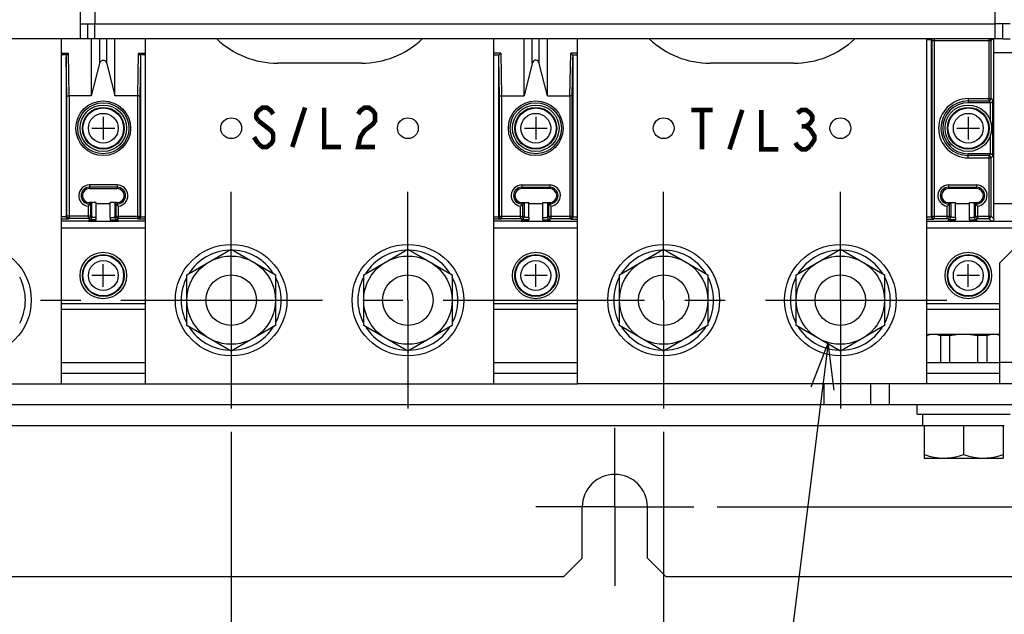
# Model space of a CAD drawing. Extents: x 29 to 422, y -226 to 287.
# Tile 13 of 63: x 167 to 210, y -165 to -139. Entities that reach past the tile are written whole.
import ezdxf

# ---------------------------------------------------------------- set-up
doc = ezdxf.new("R2010")
doc.units = 0
doc.header["$LTSCALE"] = 23.1
doc.linetypes.add('CENTER', pattern=[0.6, 0.375, -0.075, 0.075, -0.075])
doc.layers.get('0').update_dxf_attribs({"linetype": 'CONTINUOUS'})
for name, color, linetype in [('ALL_AXIS', 7, 'CONTINUOUS'), ('ALL_CURVE', 7, 'CONTINUOUS'), ('ALL_DIM', 7, 'CONTINUOUS'), ('ALL_FEATURES', 7, 'CONTINUOUS'), ('ALL_NOTE', 7, 'CONTINUOUS'), ('LAY0004', 7, 'CONTINUOUS'), ('LAY0006-1', 7, 'CONTINUOUS'), ('LAY0006-2', 7, 'CONTINUOUS')]:
    doc.layers.add(name, color=color, linetype=linetype)
doc.dimstyles.get("Standard").update_dxf_attribs({"dimtxt": 2.5, "dimasz": 2.5, "dimexe": 1.25, "dimexo": 0.625, "dimtad": 1, "dimcen": 2.5, "dimazin": 3, "dimtfac": 1, "dimtmove": 0, "dimatfit": 3})

# ---------------------------------------------------------------- blocks, each defined once
blk = doc.blocks.new('_OPEN')
at = {"color": 0, "linetype": 'BYBLOCK'}
for p, q in [((0, 0), (-1, 0.25)), ((-1, -0.25), (0, 0)), ((-1, 0), (0, 0))]:
    blk.add_line(p, q, dxfattribs=at)
blk = doc.blocks.new('*D29')
at = {"layer": 'ALL_DIM', "color": 2, "linetype": 'CONTINUOUS'}
for p, q in [((157.869, -157.145), (157.869, -172.309)), ((165.469, -157.145), (165.469, -172.309)), ((157.869, -171.309), (152.869, -171.309)), ((152.869, -171.309), (161.669, -171.309)), ((174.681, -171.309), (161.669, -171.309)), ((165.469, -171.309), (174.681, -171.309))]:
    blk.add_line(p, q, dxfattribs=at)
at = {"layer": 'ALL_DIM', "color": 2, "linetype": 'CONTINUOUS', "xscale": 2, "yscale": 2, "zscale": 2}
blk.add_blockref('_OPEN', (157.869, -171.309), dxfattribs=at)
at = {"layer": 'ALL_DIM', "color": 2, "linetype": 'CONTINUOUS', "xscale": 2, "yscale": 2, "zscale": 2, "rotation": 180}
blk.add_blockref('_OPEN', (165.469, -171.309), dxfattribs=at)
blk = doc.blocks.new('*D30')
at = {"layer": 'ALL_DIM', "color": 2, "linetype": 'CONTINUOUS'}
for p, q in [((157.869, -157.145), (157.869, -180.329)), ((176.469, -157.145), (176.469, -180.329)), ((157.869, -179.329), (167.169, -179.329)), ((176.469, -179.329), (167.169, -179.329))]:
    blk.add_line(p, q, dxfattribs=at)
at = {"layer": 'ALL_DIM', "color": 2, "linetype": 'CONTINUOUS', "xscale": 2, "yscale": 2, "zscale": 2, "rotation": 180}
blk.add_blockref('_OPEN', (157.869, -179.329), dxfattribs=at)
at = {"layer": 'ALL_DIM', "color": 2, "linetype": 'CONTINUOUS', "xscale": 2, "yscale": 2, "zscale": 2}
blk.add_blockref('_OPEN', (176.469, -179.329), dxfattribs=at)
blk = doc.blocks.new('*D31')
at = {"layer": 'ALL_DIM', "color": 2, "linetype": 'CONTINUOUS'}
for p, q in [((157.869, -157.145), (157.869, -201.619)), ((195.069, -157.145), (195.069, -201.619)), ((157.869, -200.619), (176.469, -200.619)), ((195.069, -200.619), (176.469, -200.619))]:
    blk.add_line(p, q, dxfattribs=at)
at = {"layer": 'ALL_DIM', "color": 2, "linetype": 'CONTINUOUS', "xscale": 2, "yscale": 2, "zscale": 2, "rotation": 180}
blk.add_blockref('_OPEN', (157.869, -200.619), dxfattribs=at)
at = {"layer": 'ALL_DIM', "color": 2, "linetype": 'CONTINUOUS', "xscale": 2, "yscale": 2, "zscale": 2}
blk.add_blockref('_OPEN', (195.069, -200.619), dxfattribs=at)
blk = doc.blocks.new('*D36')
at = {"layer": 'ALL_DIM', "color": 2, "linetype": 'CONTINUOUS'}
for p, q in [((104.969, -155.985), (104.969, -90.749)), ((187.329, -127.381), (187.329, -90.749)), ((104.969, -91.749), (146.149, -91.749)), ((187.329, -91.749), (146.149, -91.749))]:
    blk.add_line(p, q, dxfattribs=at)
at = {"layer": 'ALL_DIM', "color": 2, "linetype": 'CONTINUOUS', "xscale": 2, "yscale": 2, "zscale": 2, "rotation": 180}
blk.add_blockref('_OPEN', (104.969, -91.749), dxfattribs=at)
at = {"layer": 'ALL_DIM', "color": 2, "linetype": 'CONTINUOUS', "xscale": 2, "yscale": 2, "zscale": 2}
blk.add_blockref('_OPEN', (187.329, -91.749), dxfattribs=at)
blk = doc.blocks.new('*D37')
at = {"layer": 'ALL_DIM', "color": 2, "linetype": 'CONTINUOUS'}
for p, q in [((190.64, -130.692), (233.645, -130.692)), ((232.645, -130.692), (232.645, -145.538)), ((232.645, -160.385), (232.645, -145.538)), ((197.369, -160.385), (233.645, -160.385))]:
    blk.add_line(p, q, dxfattribs=at)
at = {"layer": 'ALL_DIM', "color": 2, "linetype": 'CONTINUOUS', "xscale": 2, "yscale": 2, "zscale": 2}
for p, rotation in [((232.645, -130.692), 90), ((232.645, -160.385), 270)]:
    blk.add_blockref('_OPEN', p, dxfattribs=dict(at, rotation=rotation))

msp = doc.modelspace()

# ---------------------------------------------------------------- linework, layer by layer
at = {"layer": 'ALL_AXIS', "color": 7, "linetype": 'CENTER'}
for p, q in [((176.469, -151.485), (176.469, -146.825)), ((184.069, -151.485), (184.069, -146.825)), ((195.069, -151.485), (195.069, -146.825)), ((202.669, -151.485), (202.669, -146.825)), ((157.869, -151.485), (207.245, -151.485)), ((176.469, -151.485), (176.469, -156.145)), ((184.069, -151.485), (184.069, -156.145)), ((195.069, -151.485), (195.069, -156.145)), ((202.669, -151.485), (202.669, -156.145)), ((192.969, -160.385), (192.969, -156.985)), ((192.969, -160.385), (189.569, -160.385)), ((192.969, -160.385), (196.369, -160.385)), ((192.969, -160.385), (192.969, -163.785))]:
    msp.add_line(p, q, dxfattribs=at)
at = {"layer": 'ALL_AXIS', "color": 7, "linetype": 'CONTINUOUS'}
for p, q in [((206.369, -153.002), (206.469, -152.945)), ((206.469, -152.945), (209.469, -152.945)), ((209.509, -152.968), (209.469, -152.945)), ((205.969, -156.385), (205.969, -155.985)), ((205.969, -156.385), (209.969, -156.385)), ((206.219, -156.885), (206.219, -156.385)), ((206.219, -156.885), (209.719, -156.885)), ((206.269, -156.885), (206.269, -158.285)), ((207.969, -156.885), (207.969, -158.133)), ((209.669, -156.885), (209.669, -158.285)), ((206.269, -158.285), (209.669, -158.285))]:
    msp.add_line(p, q, dxfattribs=at)
for points in [[(206.269, -158.133), (206.49, -158.199), (206.702, -158.246), (206.911, -158.275), (207.119, -158.285)], [(207.119, -158.285), (207.286, -158.278), (207.453, -158.26), (207.62, -158.229), (207.792, -158.187), (207.969, -158.133)], [(207.969, -158.133), (208.19, -158.199), (208.402, -158.246), (208.611, -158.275), (208.819, -158.285)], [(208.819, -158.285), (208.986, -158.278), (209.153, -158.26), (209.32, -158.229), (209.492, -158.187), (209.669, -158.133)]]:
    msp.add_lwpolyline(points, dxfattribs=at)
for centre, radius in [((170.969, -150.425), 1), ((189.569, -150.425), 1), ((208.169, -150.425), 1), ((170.969, -150.425), 0.9), ((189.569, -150.425), 0.9), ((208.169, -150.425), 0.9)]:
    msp.add_circle(centre, radius, dxfattribs=at)
at = {"layer": 'ALL_AXIS', "color": 9, "linetype": 'CONTINUOUS'}
for centre, radius in [((170.969, -150.425), 0.874), ((170.969, -150.425), 0.641), ((189.569, -150.425), 0.874), ((189.569, -150.425), 0.641), ((208.169, -150.425), 0.874), ((208.169, -150.425), 0.641)]:
    msp.add_circle(centre, radius, dxfattribs=at)
at = {"layer": 'ALL_AXIS', "color": 3, "linetype": 'CONTINUOUS'}
msp.add_arc((192.969, -160.385), 1.4, 0, 180, dxfattribs=at)
at = {"layer": 'ALL_CURVE', "color": 40, "linetype": 'CONTINUOUS'}
for p, q in [((170.969, -150.915), (170.969, -149.935)), ((189.569, -150.915), (189.569, -149.935)), ((208.169, -150.915), (208.169, -149.935)), ((171.459, -150.425), (170.479, -150.425)), ((190.059, -150.425), (189.079, -150.425)), ((208.659, -150.425), (207.679, -150.425))]:
    msp.add_line(p, q, dxfattribs=at)
at = {"layer": 'ALL_FEATURES', "color": 7, "linetype": 'CONTINUOUS'}
for p, q in [((210.309, -149.085), (209.509, -149.885)), ((209.509, -149.885), (209.509, -155.085)), ((207.368, -153.012), (206.971, -153.012)), ((206.971, -153.012), (206.971, -154.165)), ((207.368, -153.012), (207.368, -154.165)), ((208.967, -153.012), (208.57, -153.012)), ((208.57, -153.012), (208.57, -154.165)), ((208.967, -153.012), (208.967, -154.165)), ((169.169, -155.085), (172.769, -155.085)), ((187.769, -155.085), (191.369, -155.085)), ((203.969, -155.085), (203.969, -155.985)), ((204.769, -155.085), (204.769, -155.985)), ((214.589, -155.085), (206.369, -155.085))]:
    msp.add_line(p, q, dxfattribs=at)
at = {"layer": 'ALL_FEATURES', "color": 3, "linetype": 'CONTINUOUS'}
for p, q in [((172.769, -151.885), (169.169, -151.885)), ((191.369, -151.885), (187.769, -151.885)), ((209.509, -151.885), (206.369, -151.885)), ((206.369, -154.165), (209.509, -154.165)), ((169.169, -154.625), (172.769, -154.625)), ((187.769, -154.625), (191.369, -154.625)), ((206.369, -154.625), (209.509, -154.625)), ((215.969, -155.985), (166.369, -155.985)), ((191.569, -162.585), (191.569, -160.385)), ((194.369, -162.585), (194.369, -160.385)), ((190.769, -163.385), (191.569, -162.585)), ((194.369, -162.585), (195.169, -163.385)), ((151.169, -163.385), (190.769, -163.385)), ((195.169, -163.385), (215.169, -163.385))]:
    msp.add_line(p, q, dxfattribs=at)
at = {"layer": 'ALL_FEATURES', "color": 9, "linetype": 'CONTINUOUS'}
for p, q in [((169.169, -154.165), (172.769, -154.165)), ((187.769, -154.165), (191.369, -154.165)), ((214.589, -154.165), (209.509, -154.165)), ((201.969, -155.985), (201.969, -155.085)), ((166.369, -156.885), (206.219, -156.885))]:
    msp.add_line(p, q, dxfattribs=at)
at = {"layer": 'ALL_FEATURES', "color": 7, "linetype": 'CONTINUOUS'}
for points in [[(206.369, -153.012), (206.471, -152.975), (206.571, -152.952), (206.67, -152.945)], [(206.67, -152.945), (206.769, -152.952), (206.869, -152.975), (206.971, -153.012)], [(207.368, -153.012), (207.57, -152.975), (207.77, -152.952), (207.969, -152.945)], [(207.969, -152.945), (208.168, -152.952), (208.368, -152.975), (208.57, -153.012)], [(208.967, -153.012), (209.069, -152.975), (209.169, -152.952), (209.268, -152.945)], [(209.268, -152.945), (209.367, -152.952), (209.467, -152.975), (209.509, -152.99)]]:
    msp.add_lwpolyline(points, dxfattribs=at)
at = {"layer": 'ALL_NOTE', "color": 2, "linetype": 'CONTINUOUS'}
msp.add_line((202.148, -153.312), (198.331, -183.964), dxfattribs=at)
at = {"layer": 'ALL_NOTE', "color": 2, "linetype": 'CONTINUOUS', "const_width": 0.2}
for points in [[(178.275, -143.476), (178.184, -143.335), (178.001, -143.193), (177.819, -143.193), (177.636, -143.335), (177.544, -143.476), (177.544, -143.618), (177.636, -143.76)], [(179.098, -144.893), (179.646, -143.193)], [(180.468, -143.193), (180.468, -144.893), (181.199, -144.893)], [(181.93, -143.476), (182.022, -143.335), (182.205, -143.193), (182.387, -143.193), (182.57, -143.335), (182.661, -143.476), (182.661, -143.76), (182.57, -143.901), (182.387, -144.043), (182.205, -144.185), (182.022, -144.468), (181.93, -144.893), (182.661, -144.893)], [(196.256, -143.294), (197.17, -143.294)], [(196.713, -143.294), (196.713, -144.994)], [(197.901, -144.994), (198.449, -143.294)], [(199.271, -143.294), (199.271, -144.994), (200.002, -144.994)], [(200.825, -143.435), (201.007, -143.294), (201.19, -143.294), (201.373, -143.435), (201.464, -143.577), (201.464, -143.719), (201.373, -143.86), (201.19, -144.002), (201.373, -144.144), (201.464, -144.285), (201.556, -144.427), (201.556, -144.569), (201.373, -144.852)], [(177.636, -143.76), (178.184, -144.185), (178.275, -144.326), (178.275, -144.61), (178.184, -144.751), (178.001, -144.893), (177.819, -144.893), (177.636, -144.751)], [(201.007, -144.002), (201.19, -144.002)], [(177.636, -144.751), (177.453, -144.468)], [(201.373, -144.852), (201.19, -144.994), (201.007, -144.994), (200.825, -144.852), (200.733, -144.71)]]:
    msp.add_lwpolyline(points, dxfattribs=at)
at = {"layer": 'ALL_NOTE', "color": 2, "linetype": 'CONTINUOUS'}
msp.add_lwpolyline([(202.397, -155.358), (202.148, -153.312), (201.404, -155.235)], dxfattribs=at)
at = {"layer": 'LAY0004', "color": 9, "linetype": 'CONTINUOUS'}
for p, q in [((209.329, -139.592), (209.329, -118.148)), ((170.609, -120.383), (170.609, -139.592)), ((170.609, -139.592), (209.329, -139.592))]:
    msp.add_line(p, q, dxfattribs=at)
at = {"layer": 'LAY0004', "color": 3, "linetype": 'CONTINUOUS'}
for p, q in [((169.969, -120.295), (169.969, -140.232)), ((169.969, -139.592), (170.609, -139.592)), ((170.609, -140.232), (170.609, -139.592)), ((209.969, -139.592), (209.329, -139.592)), ((209.329, -140.232), (209.329, -139.592)), ((209.329, -140.232), (170.609, -140.232))]:
    msp.add_line(p, q, dxfattribs=at)
at = {"layer": 'LAY0004', "color": 7, "linetype": 'CONTINUOUS'}
for p, q in [((170.289, -139.592), (170.289, -140.232)), ((209.649, -140.232), (209.649, -139.592)), ((170.289, -140.232), (169.969, -140.232)), ((209.649, -140.232), (209.969, -140.232))]:
    msp.add_line(p, q, dxfattribs=at)
at = {"layer": 'LAY0006-1', "color": 3, "linetype": 'CONTINUOUS'}
for p, q in [((152.029, -140.225), (169.969, -140.225)), ((170.289, -140.225), (170.609, -140.225)), ((209.329, -140.225), (209.649, -140.225))]:
    msp.add_line(p, q, dxfattribs=at)
at = {"layer": 'LAY0006-2', "color": 3, "linetype": 'CONTINUOUS'}
for p, q in [((169.169, -155.085), (169.169, -140.225)), ((172.769, -140.232), (172.769, -155.085)), ((187.769, -155.085), (187.769, -140.232)), ((170.32, -148.085), (171.618, -148.085)), ((188.92, -148.085), (190.218, -148.085)), ((207.27, -148.085), (208.568, -148.085)), ((209.169, -148.085), (213.969, -148.085)), ((169.169, -151.625), (172.769, -151.625)), ((187.769, -151.625), (191.369, -151.625)), ((206.369, -151.625), (209.509, -151.625)), ((154.169, -155.085), (169.169, -155.085)), ((172.769, -155.085), (187.769, -155.085))]:
    msp.add_line(p, q, dxfattribs=at)
at = {"layer": 'LAY0006-2', "color": 7, "linetype": 'CONTINUOUS'}
for p, q in [((170.469, -142.685), (170.469, -140.225)), ((171.469, -142.685), (171.469, -140.232)), ((189.069, -142.685), (189.069, -140.232)), ((190.069, -142.685), (190.069, -140.232)), ((191.369, -155.085), (191.369, -140.232)), ((206.369, -140.232), (206.369, -155.085)), ((206.569, -140.274), (206.569, -147.896)), ((209.269, -147.985), (209.269, -140.232)), ((169.369, -141.024), (169.369, -147.896)), ((170.469, -142.685), (170.818, -141.301)), ((171.12, -141.301), (171.469, -142.685)), ((172.569, -141.024), (172.569, -147.896)), ((182.069, -141.285), (178.469, -141.285)), ((187.969, -141.024), (187.969, -147.896)), ((189.418, -141.301), (189.069, -142.685)), ((190.069, -142.685), (189.72, -141.301)), ((191.169, -141.024), (191.169, -147.896)), ((200.669, -141.285), (197.069, -141.285)), ((170.469, -142.685), (169.499, -142.685)), ((172.439, -142.685), (171.469, -142.685)), ((188.099, -142.685), (189.069, -142.685)), ((190.069, -142.685), (191.039, -142.685)), ((209.125, -142.985), (208.169, -142.985)), ((209.125, -145.185), (208.169, -145.185)), ((170.369, -146.685), (171.569, -146.685)), ((190.169, -146.685), (188.969, -146.685)), ((208.519, -146.685), (207.319, -146.685)), ((170.669, -147.285), (170.369, -147.285)), ((170.369, -147.392), (170.469, -147.292)), ((170.469, -147.292), (170.469, -147.915)), ((170.669, -147.923), (170.669, -147.285)), ((171.569, -147.285), (171.269, -147.285)), ((171.269, -147.923), (171.269, -147.285)), ((171.469, -147.292), (171.569, -147.392)), ((171.469, -147.292), (171.469, -147.915)), ((188.969, -147.285), (189.269, -147.285)), ((188.969, -147.392), (189.069, -147.292)), ((189.069, -147.292), (189.069, -147.915)), ((189.269, -147.923), (189.269, -147.285)), ((189.869, -147.285), (190.169, -147.285)), ((189.869, -147.923), (189.869, -147.285)), ((190.069, -147.292), (190.169, -147.392)), ((190.069, -147.292), (190.069, -147.915)), ((207.319, -147.285), (207.619, -147.285)), ((207.319, -147.392), (207.419, -147.292)), ((207.419, -147.292), (207.419, -147.915)), ((207.619, -147.923), (207.619, -147.285)), ((208.219, -147.285), (208.519, -147.285)), ((208.219, -147.923), (208.219, -147.285)), ((208.419, -147.292), (208.519, -147.392)), ((208.419, -147.292), (208.419, -147.915)), ((170.32, -148.085), (169.169, -148.085)), ((170.32, -148.085), (170.369, -148.036)), ((170.369, -148.036), (170.655, -148.036)), ((170.655, -148.036), (170.667, -148.024)), ((171.271, -148.024), (171.283, -148.036)), ((171.283, -148.036), (171.569, -148.036)), ((171.618, -148.085), (171.569, -148.036)), ((172.769, -148.085), (171.618, -148.085)), ((188.92, -148.085), (187.769, -148.085)), ((188.92, -148.085), (188.969, -148.036)), ((189.255, -148.036), (188.969, -148.036)), ((189.267, -148.024), (189.255, -148.036)), ((189.883, -148.036), (189.871, -148.024)), ((190.169, -148.036), (189.883, -148.036)), ((190.218, -148.085), (190.169, -148.036)), ((190.218, -148.085), (191.369, -148.085)), ((206.369, -148.085), (207.27, -148.085)), ((207.27, -148.085), (207.319, -148.036)), ((207.605, -148.036), (207.319, -148.036)), ((207.617, -148.024), (207.605, -148.036)), ((208.233, -148.036), (208.221, -148.024)), ((208.519, -148.036), (208.233, -148.036)), ((208.568, -148.085), (208.519, -148.036)), ((208.568, -148.085), (209.169, -148.085)), ((174.569, -150.388), (176.469, -149.291)), ((176.469, -149.291), (178.369, -150.388)), ((182.169, -150.388), (184.069, -149.291)), ((184.069, -149.291), (185.969, -150.388)), ((193.169, -150.388), (195.069, -149.291)), ((195.069, -149.291), (196.969, -150.388)), ((200.769, -150.388), (202.669, -149.291)), ((202.669, -149.291), (204.569, -150.388)), ((174.569, -152.582), (174.569, -150.388)), ((178.369, -150.388), (178.369, -152.582)), ((182.169, -152.582), (182.169, -150.388)), ((185.969, -150.388), (185.969, -152.582)), ((193.169, -152.582), (193.169, -150.388)), ((196.969, -150.388), (196.969, -152.582)), ((200.769, -152.582), (200.769, -150.388)), ((204.569, -150.388), (204.569, -152.582)), ((176.469, -153.679), (174.569, -152.582)), ((178.369, -152.582), (176.469, -153.679)), ((184.069, -153.679), (182.169, -152.582)), ((185.969, -152.582), (184.069, -153.679)), ((195.069, -153.679), (193.169, -152.582)), ((196.969, -152.582), (195.069, -153.679)), ((202.669, -153.679), (200.769, -152.582)), ((204.569, -152.582), (202.669, -153.679)), ((206.369, -155.085), (191.369, -155.085))]:
    msp.add_line(p, q, dxfattribs=at)
at = {"layer": 'LAY0006-2', "color": 9, "linetype": 'CONTINUOUS'}
for p, q in [((170.818, -141.301), (170.818, -140.232)), ((171.12, -141.301), (171.12, -140.232)), ((189.418, -141.301), (189.418, -140.232)), ((189.72, -141.301), (189.72, -140.232)), ((206.569, -140.274), (206.369, -140.274)), ((206.569, -140.275), (206.599, -140.305)), ((206.599, -140.305), (209.148, -140.305)), ((206.599, -140.305), (206.599, -147.864)), ((206.699, -140.232), (206.699, -147.964)), ((209.049, -140.232), (209.049, -142.91)), ((209.148, -140.305), (209.221, -140.232)), ((209.148, -142.81), (209.148, -140.305)), ((169.169, -140.855), (169.467, -140.855)), ((169.397, -140.926), (169.169, -140.926)), ((169.499, -142.685), (169.467, -140.855)), ((172.471, -140.855), (172.439, -142.685)), ((172.471, -140.855), (172.769, -140.855)), ((172.769, -140.926), (172.541, -140.926)), ((188.067, -140.855), (187.769, -140.855)), ((187.769, -140.926), (187.997, -140.926)), ((188.067, -140.855), (188.099, -142.685)), ((191.039, -142.685), (191.071, -140.855)), ((191.369, -140.855), (191.071, -140.855)), ((191.141, -140.926), (191.369, -140.926)), ((213.969, -140.845), (209.269, -140.845)), ((169.399, -142.726), (169.369, -141.024)), ((172.569, -141.024), (172.539, -142.726)), ((187.969, -141.024), (187.999, -142.726)), ((191.139, -142.726), (191.169, -141.024)), ((169.499, -142.685), (169.499, -147.964)), ((172.439, -142.685), (172.439, -147.964)), ((188.099, -142.685), (188.099, -147.964)), ((191.039, -142.685), (191.039, -147.964)), ((169.399, -147.864), (169.399, -142.726)), ((172.539, -142.726), (172.539, -147.864)), ((187.999, -142.726), (187.999, -147.864)), ((191.139, -147.864), (191.139, -142.726)), ((208.169, -142.81), (209.148, -142.81)), ((208.169, -142.81), (208.169, -142.985)), ((208.169, -142.91), (209.049, -142.91)), ((209.049, -142.91), (209.124, -142.985)), ((209.125, -143.809), (209.125, -142.985)), ((209.148, -142.81), (209.225, -142.886)), ((209.225, -145.283), (209.225, -142.886)), ((209.125, -145.185), (209.125, -144.36)), ((208.169, -145.36), (208.169, -145.185)), ((209.124, -145.185), (209.049, -145.26)), ((209.049, -145.26), (208.169, -145.26)), ((208.169, -145.36), (209.148, -145.36)), ((209.049, -145.26), (209.049, -147.964)), ((209.225, -145.283), (209.148, -145.36)), ((209.148, -147.864), (209.148, -145.36)), ((171.569, -146.527), (170.369, -146.527)), ((170.369, -146.527), (170.369, -146.685)), ((171.569, -146.627), (170.369, -146.627)), ((171.569, -146.527), (171.569, -146.685)), ((188.969, -146.527), (190.169, -146.527)), ((188.969, -146.527), (188.969, -146.685)), ((188.969, -146.627), (190.169, -146.627)), ((190.169, -146.527), (190.169, -146.685)), ((207.319, -146.527), (208.519, -146.527)), ((207.319, -146.527), (207.319, -146.685)), ((207.319, -146.627), (208.519, -146.627)), ((208.519, -146.527), (208.519, -146.685)), ((170.369, -147.285), (170.369, -147.392)), ((170.369, -147.342), (170.418, -147.342)), ((170.418, -147.342), (170.418, -147.864)), ((170.669, -147.325), (171.269, -147.325)), ((171.52, -147.342), (171.569, -147.342)), ((171.52, -147.864), (171.52, -147.342)), ((171.569, -147.285), (171.569, -147.392)), ((188.969, -147.285), (188.969, -147.392)), ((189.018, -147.342), (188.969, -147.342)), ((189.018, -147.864), (189.018, -147.342)), ((189.269, -147.325), (189.869, -147.325)), ((190.169, -147.342), (190.12, -147.342)), ((190.12, -147.342), (190.12, -147.864)), ((190.169, -147.285), (190.169, -147.392)), ((207.319, -147.285), (207.319, -147.392)), ((207.368, -147.342), (207.319, -147.342)), ((207.368, -147.864), (207.368, -147.342)), ((207.619, -147.325), (208.219, -147.325)), ((208.519, -147.342), (208.47, -147.342)), ((208.47, -147.342), (208.47, -147.864)), ((208.519, -147.285), (208.519, -147.392)), ((209.269, -147.325), (213.969, -147.325)), ((170.318, -147.439), (170.318, -147.964)), ((171.62, -147.964), (171.62, -147.439)), ((188.918, -147.964), (188.918, -147.439)), ((190.22, -147.439), (190.22, -147.964)), ((207.268, -147.964), (207.268, -147.439)), ((208.57, -147.439), (208.57, -147.964)), ((169.369, -147.896), (169.169, -147.896)), ((169.467, -147.996), (169.169, -147.996)), ((169.369, -147.894), (169.399, -147.864)), ((170.418, -147.864), (169.399, -147.864)), ((169.467, -147.996), (169.499, -147.964)), ((170.318, -147.964), (169.499, -147.964)), ((170.369, -148.015), (170.318, -147.964)), ((170.469, -147.915), (170.418, -147.864)), ((171.469, -147.915), (171.52, -147.864)), ((171.52, -147.864), (172.539, -147.864)), ((171.569, -148.015), (171.62, -147.964)), ((172.439, -147.964), (171.62, -147.964)), ((172.439, -147.964), (172.471, -147.996)), ((172.769, -147.996), (172.471, -147.996)), ((172.539, -147.864), (172.569, -147.894)), ((172.569, -147.896), (172.769, -147.896)), ((187.769, -147.896), (187.969, -147.896)), ((188.067, -147.996), (187.769, -147.996)), ((187.999, -147.864), (187.969, -147.894)), ((187.999, -147.864), (189.018, -147.864)), ((188.099, -147.964), (188.067, -147.996)), ((188.099, -147.964), (188.918, -147.964)), ((188.969, -148.015), (188.918, -147.964)), ((189.069, -147.915), (189.018, -147.864)), ((190.069, -147.915), (190.12, -147.864)), ((190.12, -147.864), (191.139, -147.864)), ((190.169, -148.015), (190.22, -147.964)), ((190.22, -147.964), (191.039, -147.964)), ((191.071, -147.996), (191.039, -147.964)), ((191.071, -147.996), (191.369, -147.996)), ((191.169, -147.894), (191.139, -147.864)), ((191.169, -147.896), (191.369, -147.896)), ((206.369, -147.896), (206.569, -147.896)), ((206.369, -147.996), (206.667, -147.996)), ((206.599, -147.864), (206.569, -147.894)), ((206.599, -147.864), (207.368, -147.864)), ((206.699, -147.964), (206.667, -147.996)), ((206.699, -147.964), (207.268, -147.964)), ((207.319, -148.015), (207.268, -147.964)), ((207.419, -147.915), (207.368, -147.864)), ((208.419, -147.915), (208.47, -147.864)), ((208.47, -147.864), (209.148, -147.864)), ((208.519, -148.015), (208.57, -147.964)), ((208.57, -147.964), (209.049, -147.964)), ((209.169, -148.085), (209.049, -147.964)), ((209.269, -147.985), (209.148, -147.864)), ((172.769, -148.385), (169.169, -148.385)), ((191.369, -148.385), (187.769, -148.385)), ((213.969, -148.385), (206.369, -148.385))]:
    msp.add_line(p, q, dxfattribs=at)
at = {"layer": 'LAY0006-2', "color": 40, "linetype": 'CONTINUOUS'}
for p, q in [((170.969, -143.595), (170.969, -144.575)), ((189.569, -143.595), (189.569, -144.575)), ((208.169, -143.595), (208.169, -144.575)), ((170.479, -144.085), (171.459, -144.085)), ((189.079, -144.085), (190.059, -144.085)), ((207.679, -144.085), (208.659, -144.085))]:
    msp.add_line(p, q, dxfattribs=at)
at = {"layer": 'LAY0006-2', "color": 7, "linetype": 'CONTINUOUS'}
for points in [[(206.579, -140.232), (206.572, -140.25), (206.569, -140.274)], [(169.397, -140.926), (169.382, -140.954), (169.373, -140.987), (169.369, -141.024)], [(169.397, -140.926), (169.419, -140.899), (169.443, -140.875), (169.467, -140.855)], [(172.471, -140.855), (172.495, -140.875), (172.519, -140.899), (172.541, -140.926)], [(172.541, -140.926), (172.555, -140.954), (172.565, -140.987), (172.569, -141.024)], [(187.969, -141.024), (187.973, -140.987), (187.982, -140.954), (187.997, -140.926)], [(188.067, -140.855), (188.043, -140.875), (188.019, -140.899), (187.997, -140.926)], [(191.141, -140.926), (191.119, -140.899), (191.095, -140.875), (191.071, -140.855)], [(191.141, -140.926), (191.155, -140.954), (191.165, -140.987), (191.169, -141.024)], [(170.818, -141.301), (170.841, -141.243), (170.872, -141.197), (170.91, -141.167), (170.949, -141.153), (170.989, -141.153), (171.029, -141.168), (171.066, -141.198), (171.098, -141.243), (171.12, -141.301)], [(189.72, -141.301), (189.697, -141.243), (189.666, -141.197), (189.628, -141.167), (189.589, -141.153), (189.549, -141.153), (189.509, -141.168), (189.472, -141.198), (189.44, -141.243), (189.418, -141.301)], [(169.399, -142.726), (169.404, -142.714), (169.417, -142.703), (169.439, -142.693), (169.467, -142.687), (169.499, -142.685)], [(172.539, -142.726), (172.534, -142.714), (172.521, -142.703), (172.499, -142.693), (172.471, -142.687), (172.439, -142.685)], [(187.999, -142.726), (188.004, -142.714), (188.017, -142.703), (188.039, -142.693), (188.067, -142.687), (188.099, -142.685)], [(191.139, -142.726), (191.134, -142.714), (191.121, -142.703), (191.099, -142.693), (191.071, -142.687), (191.039, -142.685)], [(209.124, -142.985), (209.156, -142.979), (209.182, -142.967), (209.201, -142.949), (209.215, -142.929), (209.223, -142.908), (209.225, -142.886)], [(209.125, -145.185), (209.152, -145.189), (209.175, -145.199), (209.194, -145.212), (209.208, -145.228), (209.217, -145.246), (209.223, -145.264), (209.225, -145.283)], [(170.669, -147.285), (170.625, -147.285), (170.585, -147.286), (170.551, -147.287), (170.522, -147.288), (170.499, -147.289), (170.482, -147.29), (170.472, -147.291), (170.469, -147.292)], [(171.469, -147.292), (171.466, -147.291), (171.456, -147.29), (171.439, -147.289), (171.416, -147.288), (171.387, -147.287), (171.353, -147.286), (171.313, -147.285), (171.269, -147.285)], [(189.069, -147.292), (189.072, -147.291), (189.082, -147.29), (189.099, -147.289), (189.122, -147.288), (189.151, -147.287), (189.185, -147.286), (189.225, -147.285), (189.269, -147.285)], [(189.869, -147.285), (189.913, -147.285), (189.953, -147.286), (189.987, -147.287), (190.016, -147.288), (190.039, -147.289), (190.056, -147.29), (190.066, -147.291), (190.069, -147.292)], [(207.419, -147.292), (207.422, -147.291), (207.432, -147.29), (207.449, -147.289), (207.472, -147.288), (207.501, -147.287), (207.535, -147.286), (207.575, -147.285), (207.619, -147.285)], [(208.219, -147.285), (208.263, -147.285), (208.303, -147.286), (208.337, -147.287), (208.366, -147.288), (208.389, -147.289), (208.406, -147.29), (208.416, -147.291), (208.419, -147.292)], [(170.369, -147.392), (170.353, -147.407), (170.336, -147.423), (170.318, -147.439)], [(171.569, -147.392), (171.585, -147.407), (171.602, -147.423), (171.62, -147.439)], [(188.969, -147.392), (188.953, -147.407), (188.936, -147.423), (188.918, -147.439)], [(190.169, -147.392), (190.185, -147.407), (190.202, -147.423), (190.22, -147.439)], [(207.319, -147.392), (207.303, -147.407), (207.286, -147.423), (207.268, -147.439)], [(208.519, -147.392), (208.535, -147.407), (208.552, -147.423), (208.57, -147.439)], [(169.467, -147.996), (169.44, -147.991), (169.415, -147.98), (169.396, -147.963), (169.381, -147.942), (169.372, -147.919), (169.369, -147.896)], [(170.667, -148.024), (170.668, -148.018), (170.668, -148.002), (170.669, -147.979), (170.669, -147.952), (170.669, -147.923)], [(171.269, -147.923), (171.269, -147.952), (171.269, -147.979), (171.27, -148.002), (171.27, -148.018), (171.271, -148.024)], [(172.569, -147.896), (172.566, -147.919), (172.557, -147.942), (172.542, -147.963), (172.522, -147.98), (172.498, -147.991), (172.471, -147.996)], [(187.969, -147.896), (187.972, -147.919), (187.981, -147.942), (187.996, -147.963), (188.015, -147.98), (188.04, -147.991), (188.067, -147.996)], [(189.269, -147.923), (189.269, -147.952), (189.269, -147.979), (189.268, -148.002), (189.268, -148.018), (189.267, -148.024)], [(189.871, -148.024), (189.87, -148.018), (189.87, -148.002), (189.869, -147.979), (189.869, -147.952), (189.869, -147.923)], [(191.071, -147.996), (191.098, -147.991), (191.122, -147.98), (191.142, -147.963), (191.157, -147.942), (191.166, -147.919), (191.169, -147.896)], [(206.569, -147.896), (206.572, -147.919), (206.581, -147.942), (206.596, -147.963), (206.615, -147.98), (206.64, -147.991), (206.667, -147.996)], [(207.619, -147.923), (207.619, -147.952), (207.619, -147.979), (207.618, -148.002), (207.618, -148.018), (207.617, -148.024)], [(208.221, -148.024), (208.22, -148.018), (208.22, -148.002), (208.219, -147.979), (208.219, -147.952), (208.219, -147.923)], [(209.269, -147.985), (209.264, -148.016), (209.25, -148.043), (209.228, -148.066), (209.2, -148.08), (209.169, -148.085)]]:
    msp.add_lwpolyline(points, dxfattribs=at)
at = {"layer": 'LAY0006-2', "color": 9, "linetype": 'CONTINUOUS'}
for points in [[(206.632, -140.232), (206.618, -140.246), (206.604, -140.274), (206.599, -140.305)], [(209.148, -140.305), (209.144, -140.274), (209.129, -140.246), (209.115, -140.232)], [(209.049, -142.91), (209.079, -142.905), (209.107, -142.89), (209.129, -142.868), (209.144, -142.84), (209.148, -142.81)], [(209.148, -145.36), (209.144, -145.329), (209.129, -145.301), (209.107, -145.278), (209.079, -145.264), (209.049, -145.26)], [(169.499, -147.964), (169.468, -147.959), (169.44, -147.945), (169.418, -147.923), (169.404, -147.895), (169.399, -147.864)], [(170.418, -147.864), (170.413, -147.895), (170.399, -147.923), (170.377, -147.945), (170.349, -147.959), (170.318, -147.964)], [(170.469, -147.915), (170.461, -147.953), (170.44, -147.986), (170.407, -148.007), (170.369, -148.015)], [(170.667, -148.024), (170.622, -148.023), (170.581, -148.023), (170.543, -148.022), (170.508, -148.021), (170.477, -148.021), (170.45, -148.02), (170.426, -148.019), (170.406, -148.018), (170.39, -148.018), (170.379, -148.017), (170.372, -148.016), (170.369, -148.015)], [(170.669, -147.923), (170.636, -147.923), (170.606, -147.922), (170.579, -147.921), (170.554, -147.921), (170.533, -147.92), (170.514, -147.919), (170.498, -147.918), (170.486, -147.917), (170.477, -147.917), (170.471, -147.916), (170.469, -147.915)], [(171.269, -147.923), (171.301, -147.923), (171.331, -147.922), (171.358, -147.921), (171.384, -147.921), (171.406, -147.92), (171.425, -147.919), (171.441, -147.918), (171.453, -147.917), (171.462, -147.917), (171.467, -147.916), (171.469, -147.915)], [(171.271, -148.024), (171.313, -148.023), (171.353, -148.023), (171.391, -148.022), (171.427, -148.022), (171.459, -148.021), (171.488, -148.02), (171.513, -148.019), (171.533, -148.018), (171.549, -148.017), (171.56, -148.017), (171.567, -148.016), (171.569, -148.015)], [(171.569, -148.015), (171.531, -148.007), (171.498, -147.986), (171.477, -147.953), (171.469, -147.915)], [(171.62, -147.964), (171.589, -147.959), (171.561, -147.945), (171.539, -147.923), (171.525, -147.895), (171.52, -147.864)], [(172.539, -147.864), (172.534, -147.895), (172.52, -147.923), (172.498, -147.945), (172.47, -147.959), (172.439, -147.964)], [(187.999, -147.864), (188.004, -147.895), (188.018, -147.923), (188.04, -147.945), (188.068, -147.959), (188.099, -147.964)], [(188.918, -147.964), (188.949, -147.959), (188.977, -147.945), (188.999, -147.923), (189.013, -147.895), (189.018, -147.864)], [(188.969, -148.015), (189.007, -148.007), (189.04, -147.986), (189.061, -147.953), (189.069, -147.915)], [(189.267, -148.024), (189.225, -148.023), (189.185, -148.023), (189.147, -148.022), (189.111, -148.022), (189.079, -148.021), (189.05, -148.02), (189.025, -148.019), (189.005, -148.018), (188.989, -148.017), (188.978, -148.017), (188.971, -148.016), (188.969, -148.015)], [(189.269, -147.923), (189.237, -147.923), (189.207, -147.922), (189.179, -147.921), (189.154, -147.921), (189.132, -147.92), (189.113, -147.919), (189.097, -147.918), (189.085, -147.917), (189.076, -147.917), (189.071, -147.916), (189.069, -147.915)], [(189.869, -147.923), (189.901, -147.923), (189.932, -147.922), (189.959, -147.921), (189.984, -147.921), (190.005, -147.92), (190.024, -147.919), (190.04, -147.918), (190.052, -147.917), (190.061, -147.917), (190.067, -147.916), (190.069, -147.915)], [(189.871, -148.024), (189.916, -148.023), (189.957, -148.023), (189.995, -148.022), (190.03, -148.021), (190.061, -148.021), (190.088, -148.02), (190.112, -148.019), (190.132, -148.018), (190.148, -148.018), (190.159, -148.017), (190.166, -148.016), (190.169, -148.015)], [(190.069, -147.915), (190.077, -147.953), (190.098, -147.986), (190.131, -148.007), (190.169, -148.015)], [(190.12, -147.864), (190.125, -147.895), (190.139, -147.923), (190.161, -147.945), (190.189, -147.959), (190.22, -147.964)], [(191.039, -147.964), (191.07, -147.959), (191.098, -147.945), (191.12, -147.923), (191.134, -147.895), (191.139, -147.864)], [(206.599, -147.864), (206.604, -147.895), (206.618, -147.923), (206.64, -147.945), (206.668, -147.959), (206.699, -147.964)], [(207.268, -147.964), (207.299, -147.959), (207.327, -147.945), (207.349, -147.923), (207.363, -147.895), (207.368, -147.864)], [(207.319, -148.015), (207.357, -148.007), (207.39, -147.986), (207.411, -147.953), (207.419, -147.915)], [(207.617, -148.024), (207.575, -148.023), (207.535, -148.023), (207.497, -148.022), (207.461, -148.022), (207.429, -148.021), (207.4, -148.02), (207.375, -148.019), (207.355, -148.018), (207.339, -148.017), (207.328, -148.017), (207.321, -148.016), (207.319, -148.015)], [(207.619, -147.923), (207.587, -147.923), (207.557, -147.922), (207.529, -147.921), (207.504, -147.921), (207.482, -147.92), (207.463, -147.919), (207.447, -147.918), (207.435, -147.917), (207.426, -147.917), (207.421, -147.916), (207.419, -147.915)], [(208.219, -147.923), (208.251, -147.923), (208.282, -147.922), (208.309, -147.921), (208.334, -147.921), (208.355, -147.92), (208.374, -147.919), (208.39, -147.918), (208.402, -147.917), (208.411, -147.917), (208.417, -147.916), (208.419, -147.915)], [(208.221, -148.024), (208.266, -148.023), (208.307, -148.023), (208.345, -148.022), (208.38, -148.021), (208.411, -148.021), (208.438, -148.02), (208.462, -148.019), (208.482, -148.018), (208.498, -148.018), (208.509, -148.017), (208.516, -148.016), (208.519, -148.015)], [(208.419, -147.915), (208.427, -147.953), (208.448, -147.986), (208.481, -148.007), (208.519, -148.015)], [(208.47, -147.864), (208.475, -147.895), (208.489, -147.923), (208.511, -147.945), (208.539, -147.959), (208.57, -147.964)], [(209.049, -147.964), (209.079, -147.959), (209.107, -147.945), (209.129, -147.923), (209.144, -147.895), (209.148, -147.864)]]:
    msp.add_lwpolyline(points, dxfattribs=at)
at = {"layer": 'LAY0006-2', "color": 7, "linetype": 'CONTINUOUS'}
for centre, radius in [((170.969, -144.085), 1.177), ((170.969, -144.085), 1.1), ((170.969, -144.085), 1), ((189.569, -144.085), 1.177), ((189.569, -144.085), 1.1), ((189.569, -144.085), 1), ((208.169, -144.085), 1), ((170.969, -144.085), 0.9), ((189.569, -144.085), 0.9), ((208.169, -144.085), 0.9), ((176.469, -144.085), 0.448), ((184.069, -144.085), 0.448), ((195.069, -144.085), 0.448), ((202.669, -144.085), 0.448), ((165.469, -151.485), 2.4), ((176.469, -151.485), 2.4), ((184.069, -151.485), 2.4), ((195.069, -151.485), 2.4), ((202.669, -151.485), 2.4), ((176.469, -151.485), 1.9), ((184.069, -151.485), 1.9), ((195.069, -151.485), 1.9), ((202.669, -151.485), 1.9), ((176.469, -151.485), 1.086), ((184.069, -151.485), 1.086), ((195.069, -151.485), 1.086), ((202.669, -151.485), 1.086)]:
    msp.add_circle(centre, radius, dxfattribs=at)
at = {"layer": 'LAY0006-2', "color": 9, "linetype": 'CONTINUOUS'}
for centre, radius in [((170.969, -144.085), 0.874), ((170.969, -144.085), 0.641), ((189.569, -144.085), 0.874), ((189.569, -144.085), 0.641), ((208.169, -144.085), 0.874), ((208.169, -144.085), 0.641)]:
    msp.add_circle(centre, radius, dxfattribs=at)
at = {"layer": 'LAY0006-2', "color": 7, "linetype": 'CONTINUOUS'}
for centre, radius, start, end in [((178.469, -137.485), 3.8, 226.4331, 270), ((182.069, -137.485), 3.8, 270, 313.5669), ((197.069, -137.485), 3.8, 226.4331, 270), ((200.669, -137.485), 3.8, 270, 313.5669), ((208.169, -144.085), 1.1, 90, 270), ((170.369, -146.985), 0.3, 90, 270), ((171.569, -146.985), 0.3, 270, 90), ((188.969, -146.985), 0.3, 90, 270), ((190.169, -146.985), 0.3, 270, 90), ((207.319, -146.985), 0.3, 90, 270), ((208.519, -146.985), 0.3, 270, 90), ((176.469, -151.485), 2.15, 92.7017, 147.3592), ((176.469, -151.485), 2.15, 32.6408, 87.2983), ((184.069, -151.485), 2.15, 92.7017, 147.3592), ((184.069, -151.485), 2.15, 32.6408, 87.2983), ((195.069, -151.485), 2.15, 92.7017, 147.3592), ((195.069, -151.485), 2.15, 32.6408, 87.2983), ((202.669, -151.485), 2.15, 92.7017, 147.3592), ((202.669, -151.485), 2.15, 32.6408, 87.2983), ((165.469, -151.485), 2.15, 332.6408, 27.3592), ((176.469, -151.485), 2.15, 152.6408, 207.3592), ((176.469, -151.485), 2.15, 332.6408, 27.3592), ((184.069, -151.485), 2.15, 152.6408, 207.3592), ((184.069, -151.485), 2.15, 332.6408, 27.3592), ((195.069, -151.485), 2.15, 152.6408, 207.3592), ((195.069, -151.485), 2.15, 332.6408, 27.3592), ((202.669, -151.485), 2.15, 152.6408, 207.3592), ((202.669, -151.485), 2.15, 332.6408, 27.3592), ((176.469, -151.485), 2.15, 212.6408, 267.2983), ((176.469, -151.485), 2.15, 272.7017, 327.3592), ((184.069, -151.485), 2.15, 212.6408, 267.2983), ((184.069, -151.485), 2.15, 272.7017, 327.3592), ((195.069, -151.485), 2.15, 212.6408, 267.2983), ((195.069, -151.485), 2.15, 272.7017, 327.3592), ((202.669, -151.485), 2.15, 212.6408, 267.2983), ((202.669, -151.485), 2.15, 272.7017, 327.3592)]:
    msp.add_arc(centre, radius, start, end, dxfattribs=at)
at = {"layer": 'LAY0006-2', "color": 9, "linetype": 'CONTINUOUS'}
for centre, radius, start, end in [((208.169, -144.085), 1.275, 90, 270), ((208.169, -144.085), 1.175, 90, 270), ((170.369, -146.985), 0.458, 90, 263.6473), ((170.369, -146.985), 0.358, 90, 270), ((171.569, -146.985), 0.458, 276.3527, 90), ((171.569, -146.985), 0.358, 270, 90), ((188.969, -146.985), 0.458, 90, 263.6473), ((188.969, -146.985), 0.358, 90, 270), ((190.169, -146.985), 0.458, 276.3527, 90), ((190.169, -146.985), 0.358, 270, 90), ((207.319, -146.985), 0.458, 90, 263.6473), ((207.319, -146.985), 0.358, 90, 270), ((208.519, -146.985), 0.458, 276.3527, 90), ((208.519, -146.985), 0.358, 270, 90)]:
    msp.add_arc(centre, radius, start, end, dxfattribs=at)

# ---------------------------------------------------------------- dimensions: what is measured, and where the dimension line sits
at = {"layer": 'ALL_DIM', "color": 2, "linetype": 'CONTINUOUS'}
for base, p1, p2, angle, picture, middle in [((104.969, -91.749), (187.329, -127.381), (104.969, -155.985), 180, '*D36', (142.021, -90.949)), ((232.645, -160.385), (190.64, -130.692), (197.369, -160.385), 270, '*D37', (231.845, -149.666))]:
    dim = msp.add_linear_dim(base=base, p1=p1, p2=p2, angle=angle, dimstyle='Standard', dxfattribs=at)
    dim.commit()
    dim.dimension.update_dxf_attribs({"geometry": picture, "text_midpoint": middle, "dimtype": 128})
for base, p2, picture, middle in [((165.469, -171.309), (165.469, -157.145), '*D29', (169.177, -170.509)), ((176.469, -179.329), (176.469, -157.145), '*D30', (164.417, -178.529)), ((195.069, -200.619), (195.069, -157.145), '*D31', (172.341, -199.819))]:
    dim = msp.add_linear_dim(base=base, p1=(157.869, -157.145), p2=p2, dimstyle='Standard', dxfattribs=at)
    dim.commit()
    dim.dimension.update_dxf_attribs({"geometry": picture, "text_midpoint": middle, "dimtype": 128})

doc.saveas('drawing.dxf')
